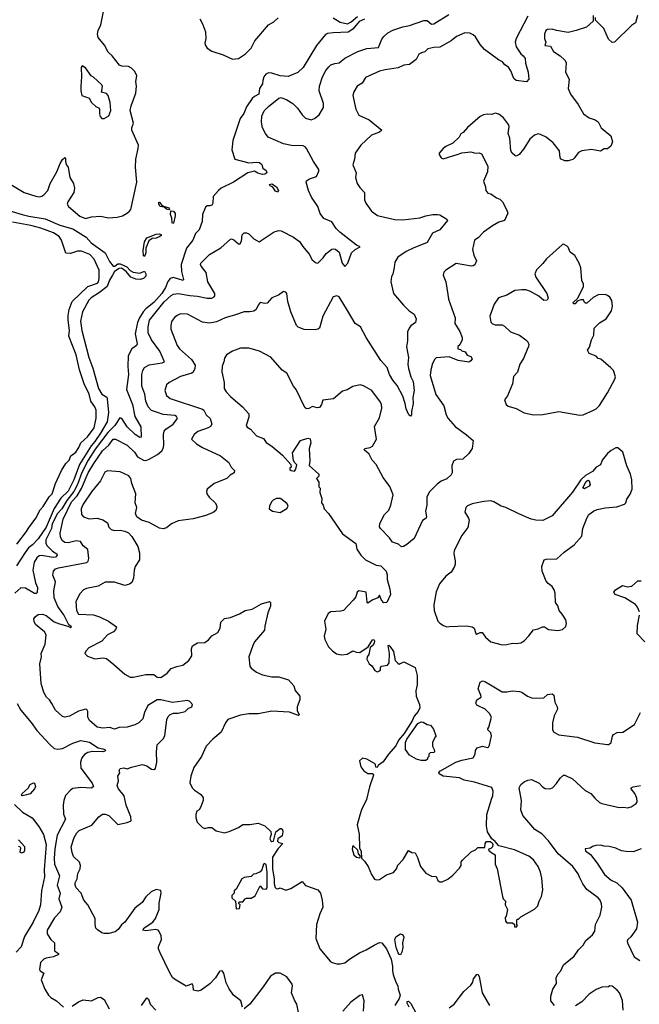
# Model space of a CAD drawing. Extents: x 2056909 to 2160450, y 827444 to 1016825.
# Tile 242 of 256: x 2097066 to 2102419, y 909855 to 918359. Entities that reach past the tile are written whole.
import ezdxf

# ---------------------------------------------------------------- set-up
doc = ezdxf.new("R2010")
doc.units = 0

msp = doc.modelspace()

# ---------------------------------------------------------------- linework, layer by layer
at = {"layer": '0CON10XD'}
for points in [[(2096975, 916945.2), (2097105, 916867.4), (2097205, 916833.3), (2097235, 916829.8), (2097256.9, 916835), (2097273.5, 916845), (2097308.6, 916885), (2097328.8, 916945), (2097385.9, 917044.1), (2097414.3, 917115.7), (2097435, 917150), (2097455, 917170), (2097463, 917163), (2097460.8, 917135), (2097467.9, 917107.9), (2097485.8, 917084.2), (2097499.1, 916995), (2097530, 916945), (2097540, 916905), (2097533.5, 916865), (2097481.2, 916785), (2097476.5, 916765), (2097486.7, 916745), (2097585, 916661.8), (2097635, 916642.9), (2097685.4, 916655.4), (2097765, 916661.8), (2097833.2, 916646.8), (2097907.3, 916652.7), (2097953.9, 916666.1), (2097987.5, 916685), (2098015.9, 916704.1), (2098025, 916720), (2098078.6, 916955), (2098065.4, 917085), (2098070, 917155), (2098090, 917245), (2098091.2, 917275), (2098034, 917405), (2098034.5, 917425), (2098049.4, 917465), (2098021.3, 917575), (2098028.2, 917615), (2098070.8, 917725), (2098074.7, 917784.7), (2098070.4, 917825), (2098078.2, 917875), (2098062.2, 917912.2), (2098031.1, 917941.1), (2098005, 917953.5), (2097947.1, 917957.1), (2097928.8, 917965), (2097865.5, 918045.5), (2097829.7, 918079.7), (2097797.6, 918137.6), (2097742.9, 918205), (2097738.6, 918235), (2097744.4, 918265.6), (2097765.7, 918315), (2097802.8, 918487.2)], [(2098031.7, 911901.7), (2098125, 911926), (2098165, 911915.6), (2098205, 911886.9), (2098225.8, 911884.2), (2098239.7, 911890.3), (2098251.8, 911945), (2098248.9, 912035), (2098254, 912095), (2098305, 912148.8), (2098320, 912175), (2098338.1, 912315), (2098347.9, 912342.1), (2098365, 912357.5), (2098395, 912368.6), (2098435, 912370), (2098495, 912384), (2098521.3, 912408.7), (2098554.2, 912425), (2098558.8, 912445), (2098535, 912470), (2098515, 912478.8), (2098385, 912462.5), (2098285, 912485.4), (2098254.7, 912485.3), (2098173.1, 912435), (2098145.5, 912375), (2098128.9, 912321.1), (2098095, 912287.1), (2098061.7, 912268.3), (2097995, 912248.9), (2097925, 912246.9), (2097885, 912232.5), (2097845, 912246), (2097785, 912239.2), (2097735, 912249.2), (2097668, 912305), (2097656, 912335), (2097654, 912385), (2097645, 912400), (2097635, 912403.8), (2097575, 912385.8), (2097497.3, 912342.7), (2097455, 912336), (2097435, 912342), (2097375.7, 912395.7), (2097345, 912453.3), (2097323.3, 912485), (2097297.7, 912507.7), (2097275, 912546.7), (2097252.5, 912625), (2097239.4, 912795), (2097254.3, 912855), (2097252.5, 912885), (2097286.5, 912965), (2097295.7, 913045), (2097280.9, 913070.9), (2097204, 913135), (2097190.3, 913160.3), (2097189.2, 913185), (2097201.2, 913205), (2097225, 913220.8), (2097262.5, 913225), (2097295, 913211.8), (2097365, 913159.5), (2097410.4, 913140.4), (2097482, 913122), (2097505, 913108.8), (2097513.3, 913115), (2097491.2, 913131.2), (2097447.5, 913217.5), (2097395, 913291.5), (2097364.7, 913365), (2097359.6, 913425), (2097374.4, 913505), (2097352.4, 913562.4), (2097357.1, 913595), (2097376, 913615), (2097400, 913625), (2097645, 913672), (2097657, 913683), (2097663.7, 913706.3), (2097655, 913782.9), (2097615.3, 913815.3), (2097590.9, 913850.9), (2097555, 913857.5), (2097485, 913841.8), (2097455, 913843.8), (2097435, 913859.2), (2097419.3, 913889.3), (2097416.6, 913925), (2097441, 914045), (2097515, 914195.2), (2097563.3, 914246.7), (2097600.8, 914309.2), (2097657.2, 914445), (2097706.2, 914525), (2097781.9, 914635), (2097836.7, 914685), (2097875, 914735.5), (2097895, 914736.7), (2097995, 914684.5), (2098057.6, 914625), (2098085, 914583.4), (2098135, 914553.8), (2098155, 914552), (2098185, 914563.3), (2098256, 914604), (2098293.2, 914635), (2098305.3, 914655), (2098312.2, 914685), (2098307.2, 914775), (2098314.1, 914805.9), (2098327.4, 914822.6), (2098391.9, 914865), (2098429.4, 914915), (2098421.4, 914931.4), (2098405, 914940), (2098305, 914950), (2098255.2, 914965.2), (2098204.7, 914984.7), (2098175.4, 915015), (2098156.7, 915065), (2098146.8, 915125), (2098121.4, 915195), (2098121.8, 915295), (2098130, 915330), (2098144.7, 915355.3), (2098183.3, 915376.7), (2098297.5, 915395), (2098316, 915405), (2098277.5, 915495), (2098205.4, 915595), (2098176.9, 915655), (2098175.3, 915705), (2098188.9, 915765), (2098315, 915921.8), (2098375, 915976.8), (2098395, 915987.5), (2098436.2, 915993.8), (2098535, 915975.8), (2098601.5, 915971.5), (2098685, 915953.5), (2098725.7, 915954.3), (2098746, 915965), (2098752, 915975), (2098750.8, 915995), (2098692.2, 916095), (2098677.1, 916175), (2098635, 916228.8), (2098628.6, 916245), (2098631.9, 916255), (2098705, 916330), (2098805, 916388.6), (2098887, 916463), (2098895, 916465.7), (2098915, 916458.2), (2098955, 916422.9), (2098969.2, 916420.8), (2098982.5, 916445), (2098989.5, 916500.5), (2099005, 916516.7), (2099025, 916518.8), (2099045, 916508.8), (2099087.6, 916467.6), (2099135, 916441.4), (2099265, 916525.7), (2099305, 916537.5), (2099325, 916534), (2099430.2, 916480.2), (2099484.4, 916444.4), (2099511.1, 916401.1), (2099567.1, 916335), (2099594.2, 916284.2), (2099621.7, 916261.7), (2099635, 916256.7), (2099645, 916260), (2099688.9, 916301.1), (2099715, 916340), (2099762.7, 916377.3), (2099775, 916381.2), (2099793.3, 916376.7), (2099825, 916350), (2099853.3, 916255), (2099875, 916226.2), (2099900, 916255), (2099931.4, 916345), (2099965, 916374.3), (2100006.4, 916396.4), (2099975, 916410.8), (2099831.1, 916525), (2099801.1, 916555), (2099762.2, 916612.2), (2099695, 916642.9), (2099662.2, 916685), (2099640.5, 916745), (2099588.2, 916825), (2099562.1, 916885), (2099541.1, 916955), (2099545, 916967.1), (2099568.6, 916985), (2099629.2, 917005), (2099650.5, 917049.5), (2099650.9, 917065), (2099604.5, 917134.5), (2099545.3, 917245.3), (2099535, 917258.6), (2099515, 917268.6), (2099415, 917273.3), (2099345, 917285.5), (2099213.7, 917343.7), (2099188.6, 917375), (2099164.6, 917424.6), (2099155.6, 917475), (2099158.9, 917525), (2099179.2, 917570.8), (2099215, 917610), (2099305, 917680.8), (2099325, 917685.6), (2099375, 917667.8), (2099425, 917634.4), (2099465, 917595.6), (2099505, 917535.8), (2099535, 917507.1), (2099585, 917493.1), (2099613.8, 917505), (2099652, 917538), (2099690.9, 917599.1), (2099689.6, 917635), (2099653.5, 917745), (2099656.7, 917785), (2099682.7, 917865), (2099710.3, 917919.7), (2099737.3, 917952.7), (2099755, 917968.8), (2099788.8, 917981.2), (2099825, 917986), (2099875, 918027.1), (2099986, 918084), (2100065, 918110.9), (2100165, 918118.6), (2100195, 918191.2), (2100210.8, 918215), (2100246, 918244), (2100290.8, 918269.2), (2100375, 918297.5), (2100435, 918309.5), (2100557.6, 918352.4), (2100585, 918353.1), (2100625, 918319.4), (2100645, 918323.3), (2100774.3, 918405)], [(2101455, 918389.2), (2101356.5, 918195), (2101347.8, 918165), (2101355.6, 918125), (2101394.5, 918065), (2101415.8, 918045.8), (2101433.5, 918025), (2101434.5, 917984.5), (2101457.5, 917905), (2101465.8, 917845), (2101445, 917823.3), (2101355, 917832.9), (2101335, 917851.2), (2101308.1, 917918.1), (2101288, 917948), (2101258.5, 917968.5), (2101237.1, 917995), (2101202.7, 918012.7), (2101080.3, 918100.3), (2101043.5, 918145), (2101005, 918210), (2100985, 918229.2), (2100955, 918241.4), (2100913.2, 918246.8), (2100841.2, 918215), (2100795, 918177.5), (2100695, 918121.4), (2100645, 918119.2), (2100591.7, 918108.3), (2100565, 918080), (2100536.1, 918073.9), (2100515, 918060), (2100492, 918015), (2100435, 917970.8), (2100385, 917966.9), (2100335, 917944.4), (2100223.5, 917926.5), (2100175, 917915.7), (2100055, 917860), (2100025, 917810), (2099982, 917785), (2099952, 917735), (2099944.2, 917705), (2099970.8, 917585), (2099995.7, 917535.7), (2100085, 917492.9), (2100194, 917405), (2100175, 917388.6), (2100105, 917362.5), (2100013.3, 917275), (2099962.9, 917205), (2099958.9, 917155), (2099944.3, 917105), (2099972.5, 917035), (2099967.1, 916995), (2099982.5, 916945), (2100005, 916908.8), (2100043.8, 916865), (2100046.1, 916803.9), (2100056, 916775), (2100106.2, 916705), (2100158.7, 916668.7), (2100218, 916652), (2100307.9, 916632.1), (2100375, 916628.9), (2100523.4, 916646.6), (2100575, 916665.5), (2100635, 916675.6), (2100675, 916676), (2100695, 916673.3), (2100756.7, 916635), (2100763.3, 916625), (2100695, 916543.3), (2100633.3, 916515), (2100586.7, 916435), (2100465, 916386.7), (2100405, 916355.6), (2100332.6, 916307.4), (2100306.9, 916265), (2100302, 916218), (2100289.3, 916160.7), (2100278.3, 916141.7), (2100273.3, 916095), (2100296.7, 915995), (2100383, 915893), (2100431.2, 915845), (2100473.8, 915815), (2100490, 915775), (2100485.8, 915744.2), (2100445, 915716.2), (2100430.8, 915695), (2100417.6, 915662.4), (2100415.6, 915585), (2100407.3, 915532.7), (2100425, 915440), (2100419.4, 915385), (2100425.6, 915345), (2100444.3, 915275), (2100464, 915235), (2100473.1, 915155), (2100462.5, 915095), (2100464, 915045), (2100450.8, 914975), (2100452, 914945), (2100442.5, 914935), (2100428.8, 914945), (2100405, 914997.5), (2100397.1, 915045), (2100376.3, 915106.3), (2100328.5, 915198.5), (2100290.6, 915245), (2100261.9, 915295), (2100239.6, 915355), (2100185, 915415.8), (2100060, 915615), (2100010.9, 915705), (2099963.8, 915735), (2099897.1, 915847.1), (2099826.7, 915965), (2099805, 915973.3), (2099775, 915966.2), (2099685, 915797.5), (2099656, 915695), (2099642.5, 915685), (2099619.7, 915680.3), (2099525, 915684), (2099473, 915703), (2099457.9, 915717.9), (2099407.1, 915835), (2099382, 915925), (2099373.3, 915995), (2099365, 916006.7), (2099345, 916010), (2099300.7, 915979.3), (2099245, 915957.5), (2099205, 915910), (2099185, 915906.7), (2099145, 915917.5), (2099125, 915892.5), (2099108, 915855), (2099087.6, 915842.4), (2099055, 915834.4), (2099004.3, 915835.7), (2098931.3, 915808.7), (2098840, 915785), (2098765, 915750), (2098705, 915736.5), (2098645.5, 915745.5), (2098515.5, 915815.5), (2098455, 915817.1), (2098425.6, 915804.4), (2098403.4, 915786.6), (2098378.7, 915751.3), (2098370.6, 915715), (2098373.1, 915685), (2098425.6, 915545), (2098447.1, 915515), (2098551.5, 915425), (2098581.1, 915375), (2098577.8, 915345), (2098565, 915316), (2098552, 915305), (2098455, 915277.5), (2098356.7, 915225), (2098333.8, 915205), (2098320, 915155), (2098333.4, 915113.4), (2098365, 915085.8), (2098644, 914995), (2098655.5, 914985), (2098676.7, 914945), (2098711.8, 914915), (2098725.8, 914865), (2098713.3, 914846.7), (2098695, 914834.4), (2098605, 914801.2), (2098573.3, 914775), (2098550, 914735), (2098594.3, 914694.3), (2098644.4, 914664.4), (2098800.7, 914590.7), (2098872.5, 914535), (2098894.2, 914495), (2098922, 914465), (2098918.8, 914445), (2098885, 914424), (2098855, 914395.7), (2098745, 914352.5), (2098686.4, 914303.6), (2098680, 914285), (2098683.3, 914265), (2098703.8, 914235), (2098755.8, 914185), (2098765.8, 914165), (2098770, 914145), (2098760.3, 914119.7), (2098738, 914102), (2098673.7, 914076.3), (2098565, 914048.2), (2098435, 914031.4), (2098378.8, 914005), (2098335, 913970), (2098305, 913961.2), (2098275, 913966), (2098185, 914016), (2098117.5, 914035), (2098077.5, 914065), (2098067.5, 914095), (2098078, 914145), (2098063.9, 914186.1), (2098070, 914265), (2098035, 914352.5), (2098025.5, 914395.5), (2098008.7, 914418.7), (2097935, 914454), (2097825, 914462.5), (2097800.2, 914449.8), (2097763.3, 914375), (2097685, 914280), (2097613.6, 914175), (2097597.3, 914135), (2097600, 914085), (2097616.7, 914065), (2097665, 914048.6), (2097735, 914052.5), (2097785, 914038.8), (2097823.8, 914013.8), (2097836.2, 913975), (2097855.8, 913955.8), (2097885, 913947.5), (2097935, 913950.8), (2097975, 913942), (2098005.6, 913925.6), (2098035.6, 913895.6), (2098087.9, 913807.9), (2098102.5, 913755), (2098101.5, 913695), (2098064.4, 913635), (2098054.2, 913604.2), (2098050.6, 913535), (2098035, 913498.8), (2098015.6, 913484.4), (2097975, 913472.5), (2097885, 913501.5), (2097805, 913500), (2097743.2, 913466.8), (2097643.2, 913446.8), (2097616.7, 913435), (2097585, 913398.8), (2097550.5, 913335), (2097556.4, 913255), (2097575, 913225.6), (2097705, 913217.8), (2097755, 913202.9), (2097832.8, 913162.8), (2097903.3, 913115), (2097897.5, 913095), (2097877.6, 913072.4), (2097825, 913046.7), (2097775, 912990), (2097663.3, 912935), (2097636.7, 912905), (2097630, 912885), (2097652.9, 912862.9), (2097715, 912840), (2097787, 912847), (2097815, 912842.5), (2097878.8, 912788.8), (2097975, 912706.7), (2098020.7, 912680.7), (2098045, 912680), (2098155, 912703.3), (2098185, 912703.3), (2098225, 912702.5), (2098255, 912680), (2098285, 912678.6), (2098341.2, 912715), (2098375.8, 912754.2), (2098425, 912773.3), (2098475.9, 912784.1), (2098525.9, 912824.1), (2098553.8, 912865), (2098550, 912925), (2098559.7, 912950.3), (2098603, 912977), (2098665, 912981.2), (2098696.6, 913003.4), (2098725, 913037.1), (2098776.7, 913065), (2098797, 913103), (2098803.2, 913156.8), (2098835, 913186), (2098887.5, 913195), (2098965, 913226), (2099013.4, 913256.6), (2099075, 913268), (2099155.7, 913314.3), (2099223, 913333), (2099232.5, 913325), (2099233.8, 913295), (2099208.6, 913235), (2099185, 913120), (2099180, 913085), (2099095.8, 912985), (2099080, 912955), (2099044.3, 912855.7), (2099054.2, 912775), (2099067.1, 912757.1), (2099113, 912723), (2099165, 912702), (2099244.2, 912684.2), (2099305, 912684), (2099388.3, 912658.3), (2099435, 912606.7), (2099446.2, 912565), (2099486.2, 912515), (2099486.2, 912485), (2099463.3, 912425), (2099463.6, 912393.6), (2099480, 912355), (2099475, 912350), (2099465, 912352.5), (2099397.7, 912377.7), (2099245, 912386), (2099125, 912364), (2099045, 912362.5), (2098975, 912352), (2098865, 912313.8), (2098845, 912286.7), (2098805.5, 912204.5), (2098734.4, 912145.6), (2098675.8, 912084.2), (2098635.5, 911994.5), (2098570.3, 911899.7), (2098543.8, 911825), (2098537, 911767), (2098557.5, 911725), (2098575, 911703.3), (2098629.5, 911669.5), (2098650.7, 911640.7), (2098650, 911615), (2098627.5, 911555), (2098617.5, 911535), (2098597, 911523), (2098586.7, 911495), (2098586.7, 911465), (2098599.3, 911429.3), (2098645, 911382.5), (2098665, 911372.5), (2098695, 911382.5), (2098725, 911382.5), (2098764.1, 911354.1), (2098835, 911336.7), (2098875, 911346.7), (2098957.7, 911382.3), (2098995, 911406.7), (2099055, 911407.5), (2099125, 911420), (2099185, 911396.7), (2099236.1, 911346.1), (2099238.8, 911325), (2099228, 911285), (2099235, 911267.5), (2099245, 911260), (2099257.5, 911265), (2099280, 911345), (2099315, 911373.3), (2099325, 911372.5), (2099336.1, 911366.1), (2099340, 911345), (2099335, 911310), (2099297.5, 911285), (2099292.5, 911265), (2099305, 911252.5), (2099340, 911245), (2099299.3, 911200.7), (2099251.2, 911125), (2099250.6, 911025), (2099264.7, 910935), (2099263.6, 910895), (2099273.2, 910865), (2099282.5, 910855), (2099295, 910852.5), (2099315, 910860), (2099365, 910840), (2099407.5, 910855), (2099505, 910916.7), (2099535, 910881.2), (2099642.5, 910845), (2099665.7, 910815.7), (2099680.6, 910755), (2099684.3, 910695), (2099657.8, 910635), (2099631.1, 910545), (2099624.3, 910424.3), (2099658.8, 910335), (2099748.3, 910228.3), (2099766.1, 910216.1), (2099805, 910203.8), (2099835, 910203.8), (2099875, 910214), (2099915, 910246), (2100000.7, 910299.3), (2100060, 910325), (2100128.8, 910365), (2100175, 910388), (2100195, 910386), (2100235, 910334.5), (2100275.5, 910245.5), (2100287.3, 910185), (2100285.5, 910145), (2100292.4, 910112.4), (2100314.4, 910045), (2100331.9, 910015), (2100334.4, 909985), (2100353.8, 909935), (2100344, 909905), (2100306.2, 909845)], [(2098622.7, 918365), (2098645, 918323.8), (2098670, 918255), (2098673, 918197), (2098665.7, 918155), (2098670, 918135), (2098685, 918112.5), (2098725, 918085.7), (2098825, 918055.8), (2098905, 918018.8), (2098955, 918022.5), (2099016.4, 918063.6), (2099065, 918114.2), (2099097.8, 918175), (2099215.8, 918314.2), (2099260.5, 918339.5), (2099300, 918375)], [(2100045.5, 918364.5), (2099998, 918342), (2099943.5, 918276.5), (2099905, 918251.5), (2099775, 918246.7), (2099725, 918239.1), (2099709.4, 918230.6), (2099630.8, 918135), (2099515.6, 917945), (2099468.3, 917901.7), (2099385, 917868.9), (2099315, 917872.8), (2099245, 917897.2), (2099215, 917898.7)], [(2099775.6, 918375), (2099835, 918336.5), (2099897.3, 918322.7), (2099929.8, 918340.2), (2099985, 918386.2)], [(2102020, 918395), (2102020, 918345), (2101962.5, 918295), (2101875, 918266)], [(2102404.5, 918395), (2102385, 918331.4), (2102350.4, 918309.6), (2102205, 918164), (2102185, 918160.8), (2102151.7, 918191.7), (2102112.3, 918282.3), (2102040, 918355), (2102041.7, 918378.3)], [(2101875, 918266), (2101805, 918248.6), (2101704.1, 918264.1), (2101665, 918278), (2101625, 918273.8), (2101611.2, 918265), (2101598.8, 918235), (2101600, 918195), (2101611.2, 918165), (2101603.8, 918135), (2101650.7, 918130.7), (2101676.7, 918085), (2101736.8, 918046.8), (2101780, 918005), (2101787.5, 917985), (2101782, 917905), (2101813.8, 917845), (2101804.2, 917765), (2101824.6, 917714.6), (2101890.6, 917625), (2101936.3, 917546.3), (2101985, 917510), (2102037.5, 917495), (2102065, 917476.7), (2102090, 917425), (2102172.5, 917355), (2102187.5, 917305), (2102173, 917267), (2102145, 917242.5), (2102115, 917243.3), (2102085, 917224), (2102005, 917236.7), (2101923.7, 917226.3), (2101895, 917212.9), (2101857.4, 917162.6), (2101845, 917152), (2101805, 917141.2), (2101775, 917141.2), (2101745, 917153.3), (2101736.2, 917165), (2101728.6, 917225), (2101675.8, 917295), (2101615, 917343.1), (2101565, 917368.6), (2101545, 917372.5), (2101515, 917361.2), (2101473.7, 917326.3), (2101418.7, 917241.3), (2101380, 917195), (2101355, 917181.2), (2101342.5, 917185), (2101320, 917205), (2101308.8, 917225), (2101301.4, 917335), (2101287.1, 917375), (2101295.6, 917435), (2101289.4, 917455), (2101245, 917511.2), (2101204.1, 917544.1), (2101175, 917552), (2101145, 917541.2), (2101105, 917543.3), (2101073.6, 917536.4), (2101045, 917522.5), (2100933.6, 917426.4), (2100896.4, 917383.6), (2100877, 917373), (2100862.5, 917345), (2100807.7, 917292.3), (2100747.5, 917265), (2100724.1, 917245.9), (2100690, 917205), (2100690, 917195), (2100707, 917167), (2100725, 917157.5), (2100853.8, 917196.2), (2100885, 917210), (2100965, 917217.5), (2101005, 917207.5), (2101035, 917208.8), (2101055, 917200), (2101111.2, 917095), (2101106.2, 917045), (2101072, 916965), (2101090, 916915), (2101093.8, 916885), (2101111.2, 916861.2), (2101135.6, 916855.6), (2101185, 916820.8), (2101215, 916808), (2101236.6, 916786.6), (2101275.8, 916715), (2101282.3, 916687.7), (2101255.6, 916624.4), (2101205, 916610.8), (2101150.3, 916579.7), (2101072.5, 916525), (2101026, 916475), (2100996.7, 916455), (2100978.8, 916375), (2100989.2, 916325), (2101011.9, 916275), (2100998, 916242), (2100985, 916232.5), (2100968.8, 916231.2), (2100837, 916253), (2100747.5, 916195), (2100731.7, 916178.3), (2100723.6, 916153.6), (2100746.2, 916095), (2100764, 915985), (2100770, 915945), (2100829.2, 915785), (2100825.7, 915735), (2100870, 915665), (2100888.9, 915615), (2100888.6, 915595), (2100868.8, 915551.2), (2100850, 915535), (2100850, 915515), (2100875, 915510), (2100885, 915500), (2100915, 915490), (2100930.7, 915460.7), (2100965, 915448.8), (2100975, 915430), (2100965, 915411.2), (2100945, 915401.2), (2100855, 915414), (2100775, 915446.7), (2100665, 915438.8), (2100651.9, 915428.1), (2100631.7, 915388.3), (2100617.1, 915335), (2100613.5, 915285), (2100662.1, 915122.1), (2100730.8, 915025), (2100750.8, 914945), (2100767.1, 914915), (2100827.5, 914845), (2100927.5, 914772.5), (2100984.6, 914724.6), (2100974.4, 914655), (2100945, 914611.8), (2100895, 914564.4), (2100839.7, 914560.3), (2100814.4, 914545.6), (2100800.8, 914505), (2100802.9, 914445), (2100795, 914428.8), (2100755, 914394.4), (2100707.6, 914372.4), (2100673, 914347), (2100605, 914278.8), (2100584.2, 914235), (2100583.9, 914166.1), (2100571.2, 914115), (2100582, 914065), (2100578.8, 914055), (2100545.9, 914034.1), (2100473, 913877), (2100410, 913825), (2100381.7, 913808.3), (2100365, 913807.5), (2100337.7, 913827.7), (2100287.5, 913845), (2100260, 913885), (2100182.5, 913965), (2100175, 913980), (2100178.8, 914005), (2100195, 914042.5), (2100217.5, 914085), (2100255.8, 914124.2), (2100272, 914165), (2100291.4, 914255), (2100265, 914325.8), (2100205.8, 914405), (2100145, 914516.7), (2100110, 914555), (2100086.7, 914605), (2100043.3, 914645), (2100047.5, 914655), (2100095, 914663.8), (2100113.3, 914675), (2100147.5, 914735), (2100131.2, 914845), (2100175, 914921.2), (2100195.5, 915005), (2100192.5, 915035), (2100183.3, 915055), (2100108.8, 915155), (2100035, 915196.7), (2100006.4, 915206.4), (2099945, 915190), (2099895, 915163.3), (2099855, 915150), (2099775.9, 915084.1), (2099686.4, 915073.6), (2099673.8, 915035), (2099655, 915010), (2099635, 915006.2), (2099595, 915016.7), (2099565, 915000), (2099545, 914997.5), (2099529.3, 915009.3), (2099453.8, 915165), (2099431.2, 915195), (2099373.3, 915305), (2099335, 915331.2), (2099235, 915443.3), (2099137.5, 915495), (2099045, 915522), (2098975, 915520.8), (2098904.4, 915495.6), (2098853.3, 915465), (2098834.2, 915435.8), (2098830.8, 915405), (2098814.3, 915365.7), (2098812.7, 915317.3), (2098833.3, 915225), (2098834, 915175), (2098848.8, 915145), (2098886, 915105), (2098990, 915015), (2099044.3, 914954.3), (2099046, 914925), (2099024, 914855), (2099030, 914840), (2099061.2, 914821.2), (2099112.5, 914765), (2099172.3, 914742.3), (2099196.4, 914706.4), (2099243.3, 914675), (2099336.4, 914596.4), (2099408.3, 914518.3), (2099410, 914495), (2099400, 914485), (2099400, 914475), (2099410, 914465), (2099439.3, 914460.7), (2099453, 914477), (2099460, 914515), (2099441.7, 914531.7), (2099432.5, 914552.5), (2099423, 914617), (2099492.5, 914725), (2099555, 914743.3), (2099575, 914737.5), (2099581.2, 914705), (2099566.7, 914655), (2099572.5, 914547.5), (2099568.3, 914508.3), (2099650, 914435), (2099650, 914415), (2099630, 914395), (2099650, 914365), (2099650, 914325), (2099661.7, 914311.7), (2099660, 914275), (2099677, 914223), (2099672.5, 914185), (2099687.5, 914165), (2099697.5, 914135), (2099733.6, 914093.6), (2099855, 913917.5), (2099970, 913835), (2099980, 913785), (2100013, 913733), (2100055, 913694.2), (2100145, 913647.5), (2100185, 913642), (2100232.2, 913595), (2100241.9, 913565), (2100241.2, 913525), (2100265, 913440), (2100268.8, 913395), (2100237.5, 913325), (2100211.7, 913321.7), (2100192.5, 913345), (2100175, 913390), (2100160, 913365), (2100110, 913345), (2100075, 913320), (2100068.3, 913328.3), (2100063, 913387), (2100060, 913415), (2099994.6, 913425.4), (2099980.6, 913415), (2099968.8, 913375), (2099946.7, 913345), (2099863.6, 913256.4), (2099840.7, 913249.3), (2099755, 913243.8), (2099730.5, 913229.5), (2099698.8, 913165), (2099710, 913095), (2099696.2, 913035), (2099703.3, 913005), (2099735, 912943.3), (2099768.8, 912908.8), (2099802.3, 912882.3), (2099845, 912873.8), (2099895, 912878.8), (2099945, 912908.8), (2099976, 912896), (2100005, 912893.8), (2100077.1, 912942.9), (2100115, 913004), (2100127, 913007), (2100131.4, 912995), (2100127.8, 912975), (2100115.9, 912954.1), (2100094, 912936), (2100082.5, 912875), (2100069.4, 912855), (2100065.6, 912835), (2100085, 912796.7), (2100108, 912778), (2100135, 912737.5), (2100155, 912726.7), (2100176.7, 912735), (2100183.3, 912745), (2100183.3, 912765), (2100192.5, 912775), (2100242.5, 912785), (2100257.5, 912805), (2100260, 912885), (2100250, 912955), (2100255, 912957.5), (2100265, 912947.5), (2100295, 912902.5), (2100310, 912825), (2100331.7, 912801.7), (2100345, 912793.3), (2100385, 912812.5), (2100483.6, 912763.6), (2100500, 912695), (2100498.8, 912615), (2100488.3, 912561.7), (2100490, 912515), (2100519.2, 912445), (2100523.1, 912415), (2100507.8, 912385), (2100474.4, 912345), (2100456.9, 912303.1), (2100387.5, 912195), (2100338.6, 912135), (2100315, 912088), (2100251.2, 912015), (2100205, 911950), (2100161.7, 911918.3), (2100155, 911900), (2100141.7, 911901.7), (2100140, 911925), (2100130, 911935), (2100065, 911973.3), (2100028.3, 911981.7), (2100003, 911957), (2100013.3, 911905), (2100040.5, 911870.5), (2100075, 911847.5), (2100117, 911847), (2100122.5, 911835), (2100087.7, 911732.3), (2100063.3, 911625), (2100020, 911535), (2100005, 911490), (2099981.2, 911405), (2099998.1, 911325), (2100002.5, 911205), (2100016.7, 911175), (2100018.3, 911118.3), (2100045, 911092.5), (2100078, 911045), (2100104.2, 910975), (2100132, 910935), (2100145, 910928.8), (2100175, 910933.3), (2100236.4, 910973.6), (2100295, 910992.5), (2100320, 911025), (2100333.9, 911056.1), (2100380, 911105), (2100425, 911182.5), (2100455, 911167.5), (2100483, 911163), (2100503.9, 911123.9), (2100530, 911045), (2100575, 910987.5), (2100625, 910962.5), (2100665, 910957.5), (2100677.5, 910925), (2100695, 910913.3), (2100716, 910914), (2100763.6, 910936.4), (2100809.3, 910970.7), (2100865, 911030), (2100880, 911055), (2100880, 911085), (2100890.7, 911099.3), (2100967, 911173), (2101005, 911190), (2101025, 911210), (2101085, 911210), (2101088.8, 911245), (2101098.8, 911261.2), (2101131.2, 911261.2), (2101148.8, 911248.8), (2101153.3, 911235), (2101150, 911215), (2101135, 911200), (2101120, 911195), (2101117.5, 911185), (2101145, 911162.5), (2101172.5, 911145), (2101173.8, 911065), (2101190, 911025), (2101236, 910785), (2101243.3, 910765), (2101262.5, 910745), (2101260, 910715), (2101280, 910675), (2101270, 910615), (2101260, 910605), (2101263, 910573), (2101275, 910557.5), (2101325, 910560), (2101340, 910545), (2101340, 910525), (2101355, 910520), (2101367.5, 910535), (2101360, 910545), (2101360, 910585), (2101365, 910590), (2101375, 910590), (2101395, 910610), (2101515, 910677.5), (2101543.6, 910706.4), (2101553.3, 910745), (2101573.8, 910785), (2101586.7, 910845), (2101578, 910945), (2101565.8, 910995), (2101546.4, 911046.4), (2101505, 911102.5), (2101463.4, 911133.4), (2101339.5, 911189.5), (2101205, 911222.5), (2101175, 911262.5), (2101143.6, 911283.6), (2101106.7, 911345), (2101100, 911395), (2101100.8, 911495), (2101144, 911635), (2101153.3, 911655), (2101156.2, 911695), (2101145, 911726.7), (2100995, 911772.5), (2100905, 911791.2), (2100865, 911810), (2100725, 911826.7), (2100690, 911845), (2100687.5, 911855), (2100695, 911867.5), (2100835, 911946.2), (2100885, 911963.8), (2100985, 911983.3), (2101000, 912015), (2101004.2, 912045.8), (2101019.3, 912070.7), (2101065, 912083.8), (2101105, 912072), (2101115, 912076.7), (2101125, 912093.3), (2101141.1, 912175), (2101135, 912200), (2101110, 912225), (2101110, 912235), (2101120, 912250), (2101141.2, 912335), (2101125.8, 912365.8), (2101087.5, 912405), (2101015, 912440), (2101007.5, 912455), (2101014.5, 912485.5), (2101053.6, 912506.4), (2101051.4, 912525), (2101028.3, 912578.3), (2101045, 912636.2), (2101065, 912650), (2101085, 912644), (2101118.3, 912621.7)], [(2097795, 917504.2), (2097835, 917527.5), (2097853.1, 917575), (2097846.5, 917645), (2097829.6, 917705), (2097815, 917721.5), (2097773.3, 917733.3), (2097780.9, 917780.9), (2097776.9, 917795), (2097705, 917862.5), (2097684.3, 917874.3), (2097635, 917942.5), (2097605, 917960), (2097597.5, 917945), (2097601.2, 917865), (2097593.8, 917785), (2097593.8, 917745), (2097602.5, 917705), (2097665, 917680), (2097686.7, 917645), (2097725, 917610), (2097747.7, 917597.7), (2097755.6, 917585.6), (2097754.3, 917545), (2097762.6, 917522.6), (2097776.9, 917506.9), (2097795, 917504.2)], [(2099215, 917898.7), (2099192, 917888), (2099176.1, 917865), (2099166.1, 917835), (2099164.6, 917805), (2099136.9, 917765), (2099133.4, 917716.6), (2099093.3, 917696.7), (2099075, 917678.5), (2099025.3, 917605), (2099001.8, 917548.2), (2098970.8, 917505), (2098908.1, 917315), (2098898.8, 917235), (2098925, 917154.2), (2099045, 917123.1), (2099115, 917129.7), (2099136.4, 917126.4), (2099156.8, 917106.8), (2099167.8, 917077.8), (2099194.3, 917055), (2099200, 917035), (2099184.6, 917025.4), (2099163.1, 917023.1), (2099123, 917033), (2099095, 917051.2), (2099036.7, 917035), (2098913.3, 916955), (2098806, 916905), (2098785, 916883.8), (2098737.8, 916832.2), (2098733.8, 916775), (2098725, 916757.5), (2098709.5, 916750.5), (2098685, 916752), (2098670.3, 916739.7), (2098644.4, 916675), (2098643.1, 916615), (2098617.1, 916545), (2098585, 916512), (2098561.1, 916455), (2098507.3, 916385), (2098460.4, 916245), (2098464.6, 916185.4), (2098480.8, 916115), (2098477.5, 916105), (2098395, 916131.8), (2098365, 916122.7), (2098345, 916097.1), (2098324.5, 916045), (2098294.8, 915995), (2098225, 915917.4), (2098155, 915860.4), (2098133.2, 915835), (2098100.2, 915785), (2098084, 915745), (2098064.7, 915645), (2098080.5, 915559.5), (2098074.6, 915545.4), (2098062.3, 915537.7), (2098034.8, 915515.2), (2098002.7, 915455), (2097999.7, 915365), (2098006.2, 915293.8), (2097990, 915165), (2098039.7, 915035), (2098060.5, 914930.5), (2098113.4, 914843.4), (2098115.6, 914754.4), (2098105, 914750.8), (2098065, 914777.1), (2097995, 914841.5), (2097948.6, 914915), (2097930.7, 914919.3), (2097888.2, 914855), (2097826.3, 914793.7), (2097719.1, 914650.9), (2097657, 914555), (2097603.2, 914446.8), (2097565, 914345.3), (2097534.4, 914285), (2097472.8, 914207.2), (2097429.1, 914135), (2097392.2, 914095), (2097347.3, 914005), (2097340, 913965), (2097292.5, 913867.5), (2097291.7, 913835), (2097303.2, 913815), (2097348.6, 913768.6), (2097386.2, 913745), (2097390.8, 913735), (2097375, 913718.2), (2097355, 913712.8), (2097255, 913730), (2097235, 913727.6), (2097215, 913712.1), (2097192.3, 913675), (2097180.3, 913605), (2097202.6, 913495), (2097219.7, 913455), (2097217.6, 913412.4), (2097207.8, 913402.2), (2097195, 913401.8), (2097115, 913448.4), (2097075, 913451.5), (2097023.3, 913405)], [(2099295, 916870), (2099275, 916876.9), (2099252.7, 916912.7), (2099230, 916925), (2099224.2, 916935.8), (2099245, 916941.2), (2099285, 916914.2), (2099301.4, 916885), (2099295, 916870)], [(2096825, 916753.8), (2097087.6, 916677.6), (2097145, 916660.7), (2097285, 916637.8), (2097411.9, 916585), (2097525, 916553.7), (2097639.2, 916479.2), (2097682.7, 916432.7), (2097804.2, 916345), (2097841.4, 916271.4), (2097875, 916229.2), (2097888.7, 916231.3), (2097915, 916249.5), (2097935, 916251.1), (2097992.5, 916225), (2098021.5, 916191.5), (2098045, 916178.7), (2098105, 916170.8), (2098145, 916186.2), (2098154.6, 916164.6), (2098154.5, 916145), (2098136.3, 916123.7), (2098106, 916114), (2098068.2, 916118.2), (2098025.8, 916135.8), (2097985.3, 916185.3), (2097945, 916213.2), (2097925, 916209.2), (2097886, 916184), (2097867.1, 916152.9), (2097842.1, 916107.9), (2097822.6, 916055), (2097755, 916003.2), (2097682.2, 915957.8), (2097662.5, 915937.5), (2097607.9, 915835), (2097591.3, 915755), (2097604.2, 915674.2), (2097662.3, 915442.3), (2097698.4, 915348.4), (2097747.9, 915175), (2097775, 915126), (2097817.5, 915097.5), (2097823.1, 915083.1), (2097833, 914965), (2097820.5, 914885), (2097765, 914786.8), (2097714.4, 914715.5), (2097682.8, 914677.2), (2097581.8, 914518.2), (2097535, 914384.1), (2097485, 914285.8), (2097422.6, 914227.4), (2097363.6, 914136.4), (2097293.5, 913975), (2097225, 913874), (2097178, 913822), (2097143.2, 913796.8), (2097112.4, 913757.6), (2097037.1, 913642.9)], [(2098355, 916716.7), (2098333.1, 916723.1), (2098315, 916740), (2098280.8, 916745), (2098267.5, 916765), (2098268.3, 916781.7), (2098275, 916783.3), (2098290.6, 916760.6), (2098308.6, 916748.6), (2098354, 916735), (2098359.2, 916725), (2098355, 916716.7)], [(2098385, 916598.8), (2098382.7, 916605), (2098381.8, 916645), (2098369.5, 916675), (2098371.4, 916708.6), (2098395.8, 916705.8), (2098408.4, 916685), (2098409.6, 916665), (2098395, 916601.2), (2098385, 916598.8)], [(2097040.2, 913829.7), (2097125, 913937.3), (2097141.3, 913968.7), (2097206.8, 914055), (2097241.8, 914125), (2097269.5, 914155), (2097322, 914238), (2097345.8, 914265), (2097375.8, 914354.2), (2097428.4, 914465), (2097464.2, 914525.8), (2097493.1, 914555), (2097508.5, 914591.5), (2097550.3, 914625), (2097577.7, 914665), (2097594.8, 914705.2), (2097651.2, 914755), (2097708.6, 914835), (2097727, 914917), (2097726.4, 914985), (2097715, 915013.8), (2097681.2, 915065), (2097667, 915125), (2097624.1, 915214.1), (2097582.5, 915335), (2097553.7, 915465), (2097490.9, 915625), (2097496.2, 915675), (2097484.8, 915765), (2097485.6, 915805), (2097492.6, 915855), (2097519.6, 915925), (2097655.5, 916055), (2097737.1, 916082.9), (2097747, 916095), (2097753.3, 916125), (2097751.3, 916195), (2097710.6, 916290.6), (2097670.8, 916330.8), (2097600.5, 916360.5), (2097565, 916359.5), (2097505, 916340.6), (2097465, 916341.3), (2097426.1, 916456.1), (2097407.2, 916487.2), (2097358.7, 916518.7), (2097248.1, 916558.1), (2097161.5, 916581.5), (2097005, 916608.9)], [(2098145, 916313.3), (2098135, 916320), (2098132.3, 916365), (2098145, 916440), (2098165, 916474.3), (2098245, 916507.1), (2098275, 916510.6), (2098288.8, 916505), (2098287.5, 916495), (2098276.2, 916485), (2098245, 916471.8), (2098210.9, 916469.1), (2098182.4, 916447.6), (2098156.9, 916385), (2098157.1, 916345), (2098145, 916313.3)], [(2101905, 914943.3), (2101935, 914947.5), (2102023.6, 914986.4), (2102045, 914997.5), (2102075, 915027.5), (2102144.2, 915135.8), (2102208.8, 915255), (2102213.8, 915275), (2102195, 915330), (2102173, 915353), (2102086.1, 915426.1), (2102063.9, 915433.9), (2102045, 915452.5), (2101987, 915477), (2101972.5, 915505), (2101990, 915530), (2102006, 915595), (2102025.8, 915634.2), (2102030, 915695), (2102075, 915740), (2102132, 915775), (2102179.2, 915845), (2102187.1, 915885), (2102182, 915935), (2102165, 915963.3), (2102145, 915978), (2102125, 915984), (2102065, 915983.8), (2102021.2, 915958.8), (2101965, 915910), (2101955, 915910), (2101941.7, 915921.7), (2101938.3, 915938.3), (2101915, 915940), (2101881.7, 915928.3), (2101866.1, 915903.9), (2101850, 915905), (2101847.5, 915915), (2101887, 915953), (2101937.5, 916055), (2101937.5, 916075), (2101923.3, 916105), (2101913.3, 916215), (2101898.8, 916255), (2101862.3, 916322.3), (2101821.7, 916351.7), (2101805, 916393.3), (2101795, 916404), (2101765, 916420), (2101755, 916417.5), (2101616.1, 916293.9), (2101585, 916252.5), (2101531.7, 916198.3), (2101516.7, 916165), (2101523.8, 916135), (2101618.8, 915995), (2101632.5, 915955), (2101623, 915937), (2101593.9, 915933.9), (2101552.3, 915972.3), (2101474.4, 916014.4), (2101440, 916025), (2101405, 916025.8), (2101345, 916020), (2101275, 915979.2), (2101203, 915957), (2101165, 915902.5), (2101127, 915797), (2101136.4, 915746.4), (2101151.7, 915731.7), (2101173.9, 915723.9), (2101235, 915723.8), (2101255, 915712), (2101305, 915662.5), (2101384.2, 915634.2), (2101440, 915595), (2101457, 915577), (2101464.2, 915555), (2101462.5, 915535), (2101450, 915510), (2101418.7, 915431.3), (2101385.6, 915385), (2101365.7, 915315), (2101332.8, 915277.2), (2101323.8, 915215), (2101279.8, 915110.2), (2101255, 915076.7), (2101267.5, 915035), (2101285, 915020), (2101355, 915001.2), (2101424.2, 914964.2), (2101505, 914946), (2101585, 914949.4), (2101725, 914974), (2101905, 914943.3)], [(2101235, 912959.2), (2101275, 912964), (2101325, 912973.8), (2101355, 912970), (2101395, 912976.2), (2101423.3, 912995), (2101465, 913036), (2101505, 913088.8), (2101545, 913097.5), (2101583.6, 913116.4), (2101600, 913115), (2101635, 913092.5), (2101715, 913083.3), (2101755, 913093.3), (2101785, 913117.5), (2101790, 913145), (2101783.3, 913175), (2101753.3, 913225), (2101726.7, 913255), (2101715.9, 913295.9), (2101696.1, 913326.1), (2101692, 913405), (2101684, 913435), (2101665, 913463.8), (2101630.3, 913490.3), (2101615, 913510), (2101580, 913595), (2101576.2, 913635), (2101597.5, 913695), (2101615, 913700.8), (2101706.8, 913703.2), (2101769.8, 913760.2), (2101855, 913824), (2101921.2, 913898.8), (2101932, 913965), (2101965.7, 914054.3), (2101983.8, 914085), (2102023.3, 914115), (2102055, 914127.1), (2102125, 914144.3), (2102225, 914151.4), (2102291.2, 914175), (2102302.5, 914185), (2102311.2, 914218.8), (2102339.3, 914260.7), (2102358.1, 914305), (2102354.1, 914385.9), (2102344.2, 914435), (2102312, 914505), (2102276.7, 914625), (2102235, 914660), (2102215, 914662.5), (2102175, 914639.2), (2102145, 914610.8), (2102098, 914555), (2102085, 914513.3), (2102045.9, 914494.1), (2102015, 914457.5), (2101955, 914423.3), (2101915, 914386), (2101840.7, 914279.3), (2101665, 914074.4), (2101585.8, 914034.2), (2101525, 914036.9), (2101486.1, 914046.1), (2101379.7, 914089.7), (2101265, 914146), (2101225, 914157.5), (2101162.5, 914195), (2101135, 914202), (2101075, 914198), (2100975, 914178), (2100935, 914158.8), (2100920, 914145), (2100912, 914105), (2100944.2, 914054.2), (2100950, 914035), (2100937.2, 913972.8), (2100887.1, 913905), (2100818.6, 913775), (2100815.8, 913745), (2100829.2, 913685), (2100829.2, 913655), (2100822, 913635), (2100795, 913586.7), (2100746.8, 913553.2), (2100692.6, 913487.4), (2100665, 913417.5), (2100644.3, 913305), (2100647.5, 913255), (2100678.8, 913165), (2100695, 913146.2), (2100727.3, 913127.3), (2100755, 913116.2), (2100776.7, 913116.7), (2100925, 913123.8), (2100975, 913116.2), (2100993.6, 913103.6), (2101006.7, 913056.7), (2101015, 913052.5), (2101044.3, 913065.7), (2101062.5, 913065), (2101090, 913025), (2101135, 912986), (2101235, 912959.2)], [(2101945, 914307.5), (2101930, 914315), (2101959.3, 914370.7), (2101975, 914382.5), (2101985.9, 914375.9), (2101993.3, 914345), (2101985, 914330), (2101955, 914313.3), (2101945, 914307.5)], [(2099315, 914102.5), (2099373, 914137), (2099386.7, 914156.7), (2099376.4, 914176.4), (2099330, 914215), (2099315, 914222.5), (2099285, 914222.5), (2099255, 914210), (2099242.5, 914195), (2099223, 914157), (2099220, 914135), (2099250, 914115), (2099315, 914102.5)], [(2102420.6, 913245), (2102404.4, 913284.4), (2102385, 913307.5), (2102294.2, 913364.2), (2102210, 913395), (2102200, 913415), (2102213.9, 913436.1), (2102275, 913472.5), (2102315, 913460), (2102355, 913466.7), (2102405, 913512.5), (2102435, 913512.5)], [(2102466.7, 912986.7), (2102400.8, 913055), (2102402.7, 913127.3), (2102421.4, 913215)], [(2101118.3, 912621.7), (2101235, 912554.3), (2101275, 912552.5), (2101325, 912562), (2101385, 912558), (2101405, 912551.2), (2101453.3, 912515), (2101495, 912499.2), (2101595, 912503.3), (2101625, 912530), (2101667, 912537), (2101680, 912525), (2101690, 912465), (2101710, 912425), (2101712.5, 912405), (2101683.4, 912346.6), (2101669.2, 912285), (2101670, 912225), (2101680.8, 912205), (2101725, 912182.7), (2101885, 912162.5), (2102036.1, 912113.9), (2102145, 912097.5), (2102155, 912097.5), (2102175, 912117.5), (2102188.3, 912171.7), (2102197.5, 912185), (2102227, 912203), (2102275.9, 912204.1), (2102377.9, 912272.1), (2102429.2, 912375)], [(2097042.8, 912452.8), (2097074.6, 912394.6), (2097165, 912289.2), (2097215, 912219.2), (2097330, 912095), (2097365.3, 912065.3), (2097395, 912058.2), (2097435, 912064), (2097525, 912110.7), (2097595.4, 912134.6), (2097670.3, 912120.3), (2097745, 912070.8), (2097785, 912062.5), (2097801.2, 912055), (2097806.2, 912045), (2097785, 912035.8), (2097695, 912037.8), (2097655, 912030.4), (2097626.8, 912013.2), (2097603.6, 911985), (2097591.5, 911945), (2097593.8, 911895), (2097692.9, 911765), (2097703.8, 911735), (2097685, 911721.9), (2097595, 911726.2), (2097525, 911718.1), (2097504.7, 911705.3), (2097462.6, 911657.4), (2097447.2, 911615), (2097442.5, 911575), (2097445, 911497.5), (2097461.8, 911455), (2097389.7, 911315), (2097369.2, 911199.2), (2097364.3, 911115), (2097368, 911065), (2097411.1, 910965), (2097390.9, 910885), (2097414.5, 910815), (2097403.1, 910765), (2097431.1, 910695), (2097416.3, 910653.7), (2097368.1, 910601.9), (2097304.1, 910495.9), (2097303.3, 910465), (2097335.7, 910415.7), (2097368, 910385), (2097367.7, 910317.7), (2097400, 910295), (2097402.5, 910285), (2097356.7, 910265), (2097295, 910253.9), (2097275, 910243.6), (2097247.1, 910215), (2097238, 910155), (2097242.7, 910142.7), (2097275.8, 910125), (2097252, 910065), (2097282.5, 909985), (2097313.8, 909935), (2097335, 909914), (2097384.5, 909884.5), (2097445, 909830)], [(2100575, 911960), (2100535, 911960), (2100493, 911973), (2100435, 912007.5), (2100400, 912055), (2100398.6, 912115), (2100411.1, 912145), (2100505, 912279.2), (2100535, 912293.3), (2100551.7, 912291.7), (2100585, 912272.5), (2100616.4, 912266.4), (2100641.7, 912231.7), (2100660, 912175), (2100660, 912165), (2100651.7, 912158.3), (2100632.5, 912115), (2100633.6, 912083.6), (2100647.5, 912055), (2100650, 912035), (2100645, 912030), (2100611.7, 912028.3), (2100600, 912015), (2100600, 911995), (2100590, 911985), (2100588.3, 911971.7), (2100575, 911960)], [(2098990.6, 909830.6), (2098977.5, 909885), (2098913.8, 909935), (2098875, 909990), (2098850.7, 910040.7), (2098830, 910125), (2098815, 910143.3), (2098795, 910141.2), (2098788.8, 910135), (2098758.5, 910085), (2098708.6, 910031.4), (2098635, 909978.1), (2098605, 909968.1), (2098568.3, 909978.3), (2098564.5, 910015), (2098555, 910030.6), (2098505, 910011.4), (2098402.4, 910072.4), (2098387, 910087), (2098361.5, 910131.5), (2098278.3, 910298.3), (2098266.2, 910335), (2098265, 910350), (2098291.2, 910415), (2098287.5, 910445), (2098271.2, 910485), (2098263.3, 910495), (2098241.7, 910501.7), (2098155, 910488.9), (2098131.2, 910495), (2098140.8, 910515), (2098215, 910565.5), (2098240, 910595), (2098270, 910675), (2098270.5, 910729.5), (2098288.8, 910815), (2098285, 910837.5), (2098245, 910846.7), (2098201.2, 910825), (2098155.8, 910784.2), (2098123.8, 910735), (2098060, 910685), (2097975.6, 910564.4), (2097945, 910540), (2097917.7, 910502.3), (2097889.5, 910480.5), (2097835, 910466.2), (2097795, 910466.7), (2097775, 910473.3), (2097737, 910497), (2097723.9, 910513.9), (2097716.7, 910545), (2097717.5, 910595), (2097656, 910715), (2097621.2, 910755), (2097607, 910793), (2097596.7, 910815), (2097555, 910862), (2097544.4, 910885), (2097544.4, 910905), (2097561.8, 910938.2), (2097568.2, 910985), (2097587.1, 911025), (2097590.6, 911055), (2097582.1, 911082.1), (2097531.8, 911131.8), (2097518.6, 911165), (2097511.4, 911215), (2097537.1, 911295), (2097560.6, 911335), (2097580.8, 911355), (2097688, 911402), (2097748.8, 911475), (2097781.7, 911498.3), (2097805, 911498.1), (2097836, 911485), (2097915, 911409.2), (2097995, 911424.3), (2098029.1, 911440.9), (2098026.2, 911475), (2097984.6, 911575), (2097967.9, 911655), (2097920.3, 911715), (2097908.9, 911745), (2097919.2, 911785), (2097914, 911825), (2097932.5, 911855), (2097926.7, 911875), (2097935, 911892.5), (2097965, 911898.8), (2097995, 911890), (2098031.7, 911901.7)], [(2101686.1, 909846.1), (2101654, 909885), (2101654.2, 909925), (2101672, 909985), (2101703.8, 910035), (2101702, 910085), (2101714.3, 910115), (2101742, 910145), (2101763.8, 910195), (2101855, 910270.8), (2101893.6, 910326.4), (2101932.9, 910365), (2101957.1, 910405), (2102015.7, 910455), (2102035, 910487.5), (2102042, 910545), (2102080.8, 910625), (2102094.2, 910695), (2102092.7, 910722.7), (2102081.2, 910755), (2102065, 910773.8), (2101965, 910846), (2101931.4, 910895), (2101903.5, 910953.5), (2101890.9, 910980.9), (2101845, 911044), (2101718.8, 911155), (2101635, 911267.1), (2101576, 911326), (2101515.8, 911365), (2101412, 911485), (2101394.2, 911535), (2101401.1, 911615), (2101381.8, 911725), (2101395, 911752.5), (2101424.5, 911775.5), (2101455, 911791.2), (2101487, 911797), (2101555, 911765.6), (2101582.9, 911732.9), (2101605, 911720), (2101647.5, 911715), (2101668.8, 911725), (2101705, 911762), (2101735, 911809.2), (2101765, 911833.3), (2101775, 911833.8), (2101841.7, 911801.7), (2101950.7, 911700.7), (2102001.2, 911675), (2102035.7, 911635.7), (2102075, 911598.8), (2102095, 911590), (2102244.2, 911554.2), (2102285, 911558), (2102318.3, 911551.7), (2102349.5, 911560.5), (2102390.7, 911589.3), (2102400, 911605), (2102398, 911635), (2102381.1, 911675), (2102348.8, 911715), (2102350, 911725), (2102365.8, 911734.2), (2102430, 911745)], [(2097086.4, 911656.4), (2097082, 911665), (2097087.5, 911675), (2097137.9, 911722.1), (2097155.7, 911754.3), (2097185, 911766.7), (2097193.6, 911763.6), (2097202, 911735), (2097194.2, 911715), (2097156.9, 911673.1), (2097125, 911663.3), (2097086.4, 911656.4)], [(2097020.2, 911580.2), (2097089.2, 911515), (2097174.3, 911464.3), (2097232, 911392), (2097272.4, 911322.4), (2097295.3, 911235), (2097278.3, 911015), (2097280.3, 910955), (2097254.7, 910835.3), (2097246.9, 910713.1), (2097232.5, 910665), (2097181.8, 910565), (2097108.7, 910441.3), (2097078.8, 910351.2), (2097034.6, 910305)], [(2097055, 911220), (2097068.3, 911218.3), (2097072.5, 911205), (2097068.3, 911168.3), (2097085, 911163.3), (2097105, 911173.3), (2097111.2, 911185), (2097110, 911215), (2097055, 911276.7)], [(2100005, 911120), (2100010, 911135), (2099992.5, 911155), (2099987, 911187), (2099945, 911227.5), (2099937.5, 911195), (2099953.8, 911145), (2099975, 911126.7), (2100005, 911120)], [(2102435, 911198.6), (2102365, 911172.9), (2102305.9, 911174.1), (2102265, 911180), (2102215, 911202.5), (2102158.7, 911218.7), (2102115, 911220), (2102085, 911229.2), (2102044.2, 911225.8), (2102015, 911217.5), (2101995, 911202.5), (2101951.2, 911198.8), (2101955, 911181.2), (2101997.8, 911147.8), (2102055.7, 911075), (2102117.5, 910975), (2102175, 910926.9), (2102225, 910903.5), (2102271.7, 910861.7), (2102350, 910755), (2102404, 910565), (2102393.9, 910506.1), (2102345, 910436.7), (2102320.8, 910415), (2102315, 910400), (2102317.3, 910385), (2102375, 910264.3), (2102424.5, 910234.5)], [(2098935, 910680), (2098965, 910682.5), (2098970, 910715), (2098960, 910725), (2098960, 910735), (2098965, 910740), (2098995, 910740), (2099013.6, 910766.4), (2099025, 910772.5), (2099065, 910772.5), (2099099.3, 910790.7), (2099142.5, 910877.5), (2099165, 910852.5), (2099195, 910850), (2099205, 910860), (2099204, 910995), (2099195, 911060), (2099185, 911072.5), (2099173.8, 911065), (2099157.5, 911015), (2099145, 911000), (2099107, 910983), (2099085, 910980), (2099065, 910957.5), (2099005, 910950), (2098985, 910937.5), (2098935, 910850), (2098920, 910835), (2098920, 910815), (2098900, 910795), (2098900, 910775), (2098930, 910745), (2098935, 910680)], [(2100355, 910282.5), (2100345, 910285.8), (2100335, 910300.8), (2100317.5, 910345), (2100306.5, 910413.5), (2100315, 910438.8), (2100355, 910462.5), (2100375.9, 910455.9), (2100386, 910435), (2100372.7, 910387.3), (2100375.7, 910345.7), (2100367.5, 910305), (2100355, 910282.5)], [(2099479.1, 909755), (2099459.4, 909855), (2099441.6, 909891.6), (2099413.6, 909955), (2099422.5, 910015), (2099419.4, 910029.4), (2099372.9, 910092.9), (2099315, 910122.9), (2099275, 910123.1), (2099232, 910098), (2099170.6, 910005), (2099055, 909857.5), (2099005, 909816.7)], [(2100775.8, 909825), (2100820, 909855), (2100902, 909965), (2100965, 910020.8), (2100980, 910045), (2100986.7, 910075), (2101015, 910112.5), (2101025, 910116.7), (2101035.6, 910095.6), (2101061.2, 909955), (2101123.8, 909845)], [(2102278.8, 909805), (2102273, 909887), (2102246.7, 909955), (2102227.7, 909977.7), (2102185, 910011.2), (2102165, 910013.3), (2102153.6, 910006.4), (2102095, 910002), (2102045, 909982), (2101987, 909943), (2101922.3, 909877.7), (2101867.7, 909842.3)], [(2097518.8, 909838.8), (2097575, 909876.7), (2097615, 909894.3), (2097685, 909884.4), (2097745, 909914.5), (2097765, 909915.6), (2097797, 909897), (2097840, 909815)], [(2100035.5, 909795), (2100042.9, 909885), (2100026.4, 909936.4), (2100005, 909932.5), (2099926.6, 909873.4), (2099858, 909795)], [(2098118.6, 909845), (2098165, 909911.4), (2098179.4, 909899.4), (2098194.6, 909855), (2098241.6, 909805)], [(2100430.9, 909830.9), (2100414.2, 909865), (2100415, 909880), (2100425, 909882.5), (2100445, 909862.5), (2100495, 909768.6)]]:
    msp.add_lwpolyline(points, dxfattribs=at)

doc.saveas('drawing.dxf')
